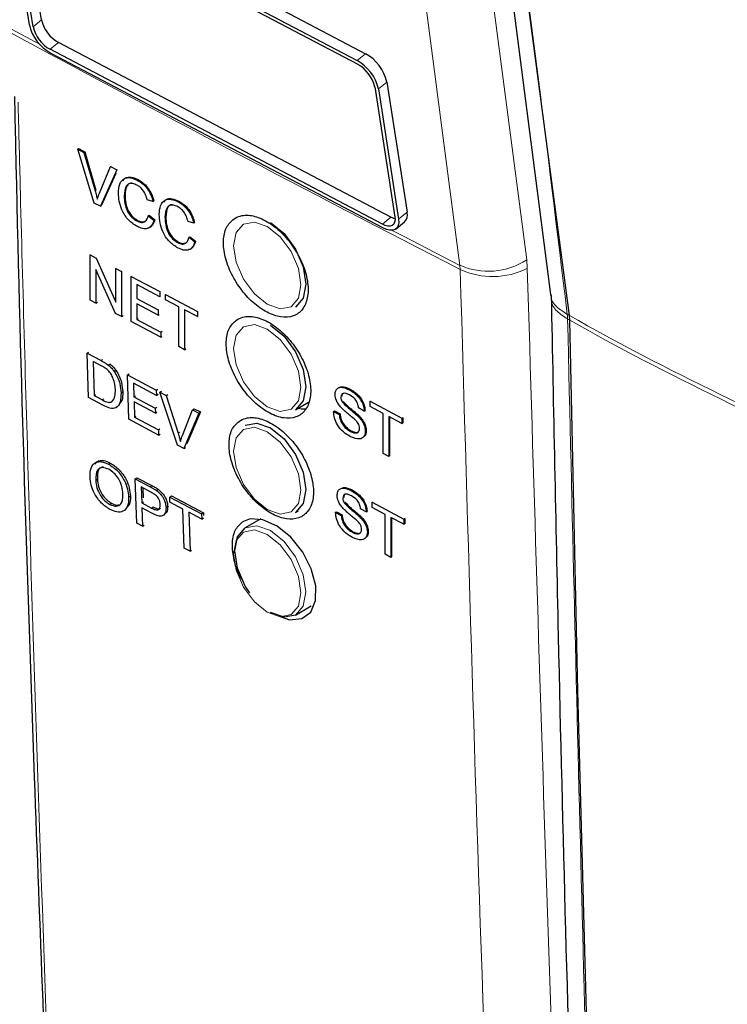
# Paper-space layout 'Blatt4' of a CAD drawing. Header units: millimetres. Extents: x 5 to 418, y 2 to 292.
# Tile 10 of 78: x 101 to 112, y 152 to 167. Entities that reach past the tile are written whole.
import ezdxf

# ---------------------------------------------------------------- set-up
doc = ezdxf.new("R2010")
doc.units = ezdxf.units.MM

psp = doc.layouts.new('Blatt4')

# ---------------------------------------------------------------- linework, layer by layer
at = {"color": 7, "linetype": 'Continuous', "lineweight": 25}
for p, q in [((106.549, 184.341), (109.316, 162.874)), ((109.617, 162.543), (107.797, 176.415)), ((100.954, 169.382), (106.24, 166.598)), ((101.087, 169.492), (106.374, 166.708)), ((101.026, 167.169), (100.706, 169.24)), ((101.218, 167.248), (100.898, 169.32)), ((100.963, 169.323), (106.25, 166.539)), ((101.085, 167.138), (100.764, 169.21)), ((106.777, 164.104), (101.49, 166.888)), ((106.643, 163.994), (101.356, 166.778)), ((106.652, 163.935), (101.365, 166.718)), ((106.714, 166.257), (107.034, 164.186)), ((106.521, 166.178), (106.841, 164.107)), ((106.58, 166.147), (106.9, 164.076)), ((101.796, 165.188), (101.809, 165.197)), ((102.057, 164.331), (101.796, 165.188)), ((101.796, 165.188), (101.895, 165.136)), ((101.809, 165.197), (101.908, 165.144)), ((101.895, 165.136), (101.908, 165.144)), ((101.895, 165.136), (102.071, 164.527)), ((101.908, 165.144), (102.085, 164.536)), ((102.142, 164.49), (102.319, 164.911)), ((102.418, 164.859), (102.156, 164.279)), ((102.319, 164.911), (102.331, 164.919)), ((102.319, 164.911), (102.418, 164.859)), ((102.418, 164.859), (102.43, 164.866)), ((102.401, 164.8), (102.17, 164.287)), ((102.743, 164.696), (102.753, 164.703)), ((102.535, 164.443), (102.549, 164.452)), ((102.993, 164.355), (102.901, 164.382)), ((102.156, 164.279), (102.057, 164.331)), ((102.156, 164.279), (102.17, 164.287)), ((102.993, 164.355), (103.006, 164.364)), ((103.391, 164.353), (103.4, 164.359)), ((102.736, 164.046), (102.749, 164.054)), ((102.918, 164.129), (102.931, 164.138)), ((102.918, 164.129), (103.009, 164.057)), ((102.931, 164.138), (103.023, 164.066)), ((103.009, 164.057), (103.023, 164.066)), ((103.184, 164.1), (103.197, 164.109)), ((103.641, 164.012), (103.55, 164.039)), ((103.641, 164.012), (103.655, 164.02)), ((106.86, 163.922), (106.994, 164.032)), ((103.566, 163.786), (103.58, 163.795)), ((103.566, 163.786), (103.658, 163.714)), ((103.58, 163.795), (103.671, 163.723)), ((103.385, 163.703), (103.398, 163.711)), ((103.658, 163.714), (103.671, 163.723)), ((101.994, 163.507), (102.003, 163.512)), ((101.994, 162.788), (101.994, 163.507)), ((101.994, 163.507), (102.091, 163.456)), ((102.091, 163.456), (102.099, 163.461)), ((102.091, 163.456), (102.402, 162.755)), ((102.397, 162.576), (102.086, 163.276)), ((102.086, 163.276), (102.086, 162.74)), ((102.402, 163.291), (102.409, 163.295)), ((102.402, 163.291), (102.494, 163.243)), ((102.402, 162.755), (102.402, 163.291)), ((102.494, 163.243), (102.5, 163.247)), ((102.494, 163.243), (102.494, 162.525)), ((102.644, 163.164), (102.649, 163.167)), ((102.644, 162.446), (102.644, 163.164)), ((102.644, 163.164), (103.102, 162.923)), ((103.102, 162.84), (102.736, 163.033)), ((102.736, 163.033), (102.736, 162.812)), ((102.736, 162.812), (102.748, 162.819)), ((102.736, 162.812), (103.077, 162.632)), ((103.102, 162.923), (103.105, 162.924)), ((103.102, 162.923), (103.102, 162.84)), ((103.102, 162.84), (103.107, 162.843)), ((103.194, 162.874), (103.197, 162.876)), ((103.194, 162.874), (103.703, 162.607)), ((103.194, 162.792), (103.194, 162.874)), ((109.316, 162.874), (109.315, 162.858)), ((102.086, 162.74), (101.994, 162.788)), ((102.086, 162.74), (102.112, 162.756)), ((103.077, 162.549), (102.736, 162.729)), ((102.736, 162.729), (102.736, 162.48)), ((103.403, 162.682), (103.194, 162.792)), ((103.403, 162.046), (103.403, 162.682)), ((102.494, 162.525), (102.397, 162.576)), ((102.494, 162.525), (102.518, 162.54)), ((102.736, 162.48), (102.756, 162.493)), ((103.077, 162.632), (103.088, 162.638)), ((103.077, 162.632), (103.077, 162.549)), ((103.077, 162.549), (103.09, 162.557)), ((103.703, 162.524), (103.494, 162.633)), ((103.494, 162.633), (103.494, 161.998)), ((103.703, 162.607), (103.704, 162.607)), ((103.703, 162.607), (103.703, 162.524)), ((103.703, 162.524), (103.706, 162.526)), ((109.617, 162.543), (109.617, 162.543)), ((109.623, 162.47), (109.617, 162.543)), ((103.119, 162.195), (102.644, 162.446)), ((102.736, 162.48), (103.119, 162.278)), ((109.623, 162.47), (109.623, 162.47)), ((103.119, 162.278), (103.138, 162.29)), ((103.119, 162.278), (103.119, 162.195)), ((103.119, 162.195), (103.14, 162.209)), ((103.494, 161.998), (103.403, 162.046)), ((101.946, 161.943), (101.968, 161.958)), ((101.966, 161.237), (101.946, 161.943)), ((101.946, 161.943), (102.166, 161.824)), ((103.494, 161.998), (103.514, 162.01)), ((102.17, 161.742), (102.039, 161.812)), ((102.039, 161.812), (102.055, 161.27)), ((102.28, 161.753), (102.303, 161.768)), ((102.375, 161.652), (102.399, 161.668)), ((102.59, 161.596), (102.614, 161.612)), ((102.611, 160.891), (102.59, 161.596)), ((102.59, 161.596), (103.044, 161.352)), ((103.047, 161.271), (102.683, 161.466)), ((102.683, 161.466), (102.69, 161.249)), ((102.197, 161.113), (101.966, 161.237)), ((102.055, 161.27), (102.076, 161.284)), ((102.055, 161.27), (102.188, 161.199)), ((102.485, 161.31), (102.508, 161.325)), ((102.69, 161.249), (102.713, 161.265)), ((102.69, 161.249), (103.028, 161.067)), ((103.044, 161.352), (103.07, 161.369)), ((103.044, 161.352), (103.047, 161.271)), ((103.047, 161.271), (103.073, 161.288)), ((103.103, 161.321), (103.129, 161.338)), ((103.383, 160.476), (103.103, 161.321)), ((103.103, 161.321), (103.201, 161.268)), ((103.201, 161.268), (103.228, 161.286)), ((103.201, 161.268), (103.391, 160.668)), ((105.981, 161.242), (105.989, 161.247)), ((106.115, 161.361), (106.119, 161.364)), ((103.031, 160.986), (102.692, 161.168)), ((102.692, 161.168), (102.699, 160.924)), ((103.028, 161.067), (103.054, 161.084)), ((105.261, 161.042), (105.466, 161.16)), ((106.004, 161.166), (106.014, 161.172)), ((106.446, 161.176), (106.454, 161.181)), ((106.446, 161.093), (106.446, 161.176)), ((106.446, 161.176), (106.952, 160.907)), ((106.653, 160.983), (106.446, 161.093)), ((102.699, 160.924), (102.722, 160.939)), ((102.699, 160.924), (103.079, 160.72)), ((103.028, 161.067), (103.031, 160.986)), ((103.031, 160.986), (103.056, 161.002)), ((103.462, 160.63), (103.623, 161.041)), ((103.721, 160.989), (103.482, 160.423)), ((103.748, 161.007), (103.533, 160.498)), ((103.623, 161.041), (103.65, 161.059)), ((103.623, 161.041), (103.721, 160.989)), ((103.65, 161.059), (103.748, 161.007)), ((103.721, 160.989), (103.748, 161.007)), ((105.865, 161.015), (105.878, 161.024)), ((105.865, 161.015), (105.956, 160.967)), ((105.878, 161.024), (105.97, 160.975)), ((105.956, 160.967), (105.97, 160.975)), ((106.259, 160.935), (106.272, 160.943)), ((106.355, 161.022), (106.263, 161.071)), ((106.355, 161.022), (106.366, 161.029)), ((106.653, 160.347), (106.653, 160.983)), ((106.952, 160.824), (106.745, 160.934)), ((106.745, 160.934), (106.745, 160.299)), ((106.758, 160.927), (106.758, 160.307)), ((106.961, 160.918), (106.966, 160.915)), ((103.081, 160.638), (102.611, 160.891)), ((106.952, 160.907), (106.966, 160.915)), ((106.952, 160.907), (106.952, 160.824)), ((106.952, 160.824), (106.966, 160.833)), ((106.966, 160.915), (106.966, 160.833)), ((103.079, 160.72), (103.104, 160.736)), ((103.079, 160.72), (103.081, 160.638)), ((103.081, 160.638), (103.106, 160.655)), ((106.132, 160.698), (106.146, 160.707)), ((106.371, 160.701), (106.385, 160.71)), ((103.482, 160.423), (103.383, 160.476)), ((103.482, 160.423), (103.509, 160.441)), ((106.745, 160.299), (106.653, 160.347)), ((106.745, 160.299), (106.758, 160.307)), ((102.287, 160.176), (102.314, 160.194)), ((102.083, 159.919), (102.11, 159.937)), ((102.711, 159.942), (102.738, 159.96)), ((102.734, 159.238), (102.711, 159.942)), ((102.711, 159.942), (102.949, 159.816)), ((102.738, 159.96), (102.976, 159.834)), ((102.606, 159.651), (102.633, 159.669)), ((102.96, 159.731), (102.805, 159.813)), ((102.805, 159.813), (102.813, 159.56)), ((102.833, 159.798), (102.838, 159.641)), ((103.046, 159.758), (103.073, 159.777)), ((103.26, 159.652), (103.287, 159.67)), ((103.287, 159.67), (103.794, 159.401)), ((106.147, 159.756), (106.15, 159.758)), ((102.307, 159.535), (102.334, 159.554)), ((102.813, 159.56), (102.84, 159.578)), ((102.813, 159.56), (102.97, 159.477)), ((103.263, 159.57), (103.26, 159.652)), ((103.26, 159.652), (103.767, 159.383)), ((103.47, 159.46), (103.263, 159.57)), ((106.013, 159.637), (106.021, 159.642)), ((106.037, 159.561), (106.046, 159.567)), ((106.478, 159.571), (106.485, 159.575)), ((106.478, 159.488), (106.478, 159.571)), ((106.478, 159.571), (106.984, 159.301)), ((102.975, 159.395), (102.816, 159.479)), ((102.816, 159.479), (102.825, 159.19)), ((103.15, 159.357), (103.179, 159.377)), ((103.2, 159.484), (103.227, 159.502)), ((103.491, 158.838), (103.47, 159.46)), ((103.77, 159.302), (103.562, 159.412)), ((103.562, 159.412), (103.582, 158.789)), ((103.767, 159.383), (103.794, 159.401)), ((103.767, 159.383), (103.77, 159.302)), ((103.794, 159.401), (103.795, 159.358)), ((105.261, 159.409), (105.306, 159.434)), ((105.897, 159.41), (105.911, 159.419)), ((105.897, 159.41), (105.988, 159.361)), ((105.911, 159.419), (106.002, 159.37)), ((105.988, 159.361), (106.002, 159.37)), ((106.387, 159.417), (106.295, 159.465)), ((106.387, 159.417), (106.398, 159.424)), ((106.685, 159.377), (106.478, 159.488)), ((106.685, 158.742), (106.685, 159.377)), ((102.825, 159.19), (102.734, 159.238)), ((102.825, 159.19), (102.851, 159.207)), ((103.77, 159.302), (103.797, 159.32)), ((104.711, 159.305), (104.461, 159.161)), ((106.291, 159.329), (106.304, 159.338)), ((106.984, 159.219), (106.776, 159.329)), ((106.776, 159.329), (106.776, 158.693)), ((106.79, 159.322), (106.79, 158.702)), ((106.984, 159.301), (106.997, 159.31)), ((106.984, 159.301), (106.984, 159.219)), ((106.984, 159.219), (106.997, 159.227)), ((106.992, 159.313), (106.997, 159.31)), ((106.997, 159.31), (106.997, 159.227)), ((106.164, 159.093), (106.178, 159.101)), ((106.403, 159.096), (106.417, 159.104)), ((103.582, 158.789), (103.491, 158.838)), ((103.582, 158.789), (103.606, 158.806)), ((106.776, 158.693), (106.685, 158.742)), ((106.776, 158.693), (106.79, 158.702)), ((105.261, 157.775), (105.511, 157.92))]:
    psp.add_line(p, q, dxfattribs=at)
at = {"color": 7, "linetype": 'Continuous', "lineweight": 18}
for p, q in [((101.218, 167.248), (101.085, 167.138)), ((100.674, 167.134), (101.197, 166.852)), ((101.49, 166.888), (101.356, 166.778)), ((106.374, 166.708), (106.24, 166.598)), ((106.714, 166.257), (106.58, 166.147)), ((102.071, 164.527), (102.085, 164.536)), ((106.777, 164.104), (106.643, 163.994)), ((107.034, 164.186), (106.9, 164.076)), ((108.948, 163.294), (108.938, 163.426)), ((107.876, 163.34), (107.881, 163.274)), ((109.584, 162.56), (109.584, 162.56)), ((109.589, 162.487), (109.589, 162.487)), ((102.166, 161.824), (102.189, 161.839)), ((102.188, 161.199), (102.209, 161.213)), ((103.391, 160.668), (103.418, 160.686)), ((102.949, 159.816), (102.976, 159.834)), ((102.97, 159.477), (102.996, 159.495))]:
    psp.add_line(p, q, dxfattribs=at)
at = {"color": 7, "linetype": 'Continuous', "lineweight": 18, "flags": 128}
for points in [[(106.106, 185.066), (107.523, 174.242), (108.938, 163.426)], [(107.876, 163.34), (107.717, 164.553), (107.082, 169.402), (105.043, 184.981)], [(104.812, 163.958), (104.606, 164.029), (104.433, 163.995), (104.316, 163.861), (104.276, 163.648), (104.316, 163.388), (104.433, 163.12), (104.606, 162.885), (104.812, 162.72), (105.017, 162.649), (105.191, 162.682), (105.307, 162.816), (105.347, 163.029), (105.307, 163.29), (105.191, 163.558), (105.017, 163.792), (104.812, 163.958)], [(106.796, 163.897), (106.967, 163.809), (107.876, 163.34)], [(104.812, 162.325), (104.606, 162.396), (104.433, 162.362), (104.316, 162.228), (104.276, 162.015), (104.316, 161.755), (104.433, 161.487), (104.606, 161.252), (104.812, 161.087), (105.017, 161.016), (105.191, 161.049), (105.307, 161.183), (105.347, 161.396), (105.307, 161.657), (105.191, 161.924), (105.017, 162.159), (104.812, 162.325)], [(104.812, 160.691), (104.606, 160.763), (104.433, 160.729), (104.316, 160.595), (104.276, 160.382), (104.316, 160.122), (104.433, 159.854), (104.606, 159.619), (104.812, 159.454), (105.017, 159.382), (105.191, 159.416), (105.307, 159.55), (105.347, 159.763), (105.307, 160.024), (105.191, 160.291), (105.017, 160.526), (104.812, 160.691)], [(104.461, 159.161), (104.645, 159.197), (104.861, 159.121), (105.078, 158.947), (105.261, 158.699), (105.384, 158.417), (105.427, 158.142), (105.384, 157.917), (105.261, 157.775), (105.261, 157.775)], [(104.812, 157.821), (105.017, 157.749), (105.191, 157.783), (105.307, 157.917), (105.347, 158.13), (105.307, 158.391), (105.191, 158.658), (105.017, 158.893), (104.812, 159.058), (104.606, 159.13), (104.433, 159.096), (104.316, 158.962), (104.276, 158.749), (104.316, 158.489), (104.433, 158.221), (104.606, 157.986), (104.812, 157.821)]]:
    psp.add_lwpolyline(points, dxfattribs=at)
at = {"color": 7, "linetype": 'Continuous', "lineweight": 25, "flags": 128}
for points in [[(106.841, 164.107), (106.844, 164.063), (106.837, 164.026), (106.822, 163.996), (106.798, 163.976), (106.767, 163.965), (106.73, 163.965), (106.688, 163.974), (106.643, 163.994)], [(106.9, 164.076), (106.903, 164.021), (106.895, 163.974), (106.876, 163.938), (106.846, 163.912), (106.807, 163.899), (106.761, 163.898), (106.708, 163.91), (106.652, 163.935)], [(106.844, 164.078), (106.822, 164.084), (106.777, 164.104)], [(104.861, 164.021), (105.078, 163.846), (105.261, 163.598), (105.384, 163.316), (105.427, 163.041), (105.384, 162.816), (105.261, 162.675), (105.261, 162.675)], [(104.861, 162.388), (105.078, 162.213), (105.261, 161.965), (105.384, 161.683), (105.427, 161.408), (105.384, 161.183), (105.261, 161.042), (105.261, 161.042)], [(111.494, 115.716), (111.156, 121.494), (110.848, 127.291), (110.57, 133.108), (110.321, 138.943), (110.102, 144.797), (109.913, 150.67), (109.753, 156.561), (109.623, 162.47)], [(105.305, 161.067), (105.355, 161.059), (105.435, 161.059)], [(104.461, 160.794), (104.645, 160.83), (104.861, 160.755)], [(104.861, 160.755), (105.078, 160.58), (105.261, 160.332), (105.384, 160.05), (105.427, 159.775), (105.384, 159.55), (105.261, 159.409), (105.261, 159.409)], [(105.017, 157.751), (105.166, 157.701), (105.359, 157.718), (105.502, 157.823), (105.58, 158.004), (105.584, 158.242), (105.512, 158.509), (105.375, 158.775), (105.185, 159.012), (104.966, 159.191), (104.742, 159.292), (104.538, 159.304), (104.431, 159.266), (104.431, 159.266)], [(104.533, 158.126), (104.461, 158.237), (104.339, 158.52), (104.296, 158.795), (104.339, 159.02), (104.461, 159.161), (104.461, 159.161)], [(105.261, 157.775), (105.078, 157.74), (104.861, 157.815)]]:
    psp.add_lwpolyline(points, dxfattribs=at)
at = {"color": 7, "linetype": 'Continuous', "lineweight": 25}
for centre, radius, start, end in [((101.759, 167.373), 0.555, 192.9999, 240.9864), ((101.702, 167.325), 0.694, 193.001, 240.9848), ((101.625, 167.263), 0.555, 193.002, 240.9844), ((105.904, 165.991), 0.694, 13.001, 60.9849), ((106.038, 166.101), 0.694, 13.0001, 60.9847), ((105.98, 166.053), 0.555, 12.9999, 60.9851), ((106.882, 164.143), 0.158, 315.3545, 15.8843)]:
    psp.add_arc(centre, radius, start, end, dxfattribs=at)
at = {"color": 7, "linetype": 'Continuous', "lineweight": 18}
for centre, radius, start, end in [((290.438, 518.62), 399.497, 241.64024, 242.8084), ((108.327, 164.374), 1.128, 246.4013, 302.7847), ((108.395, 164.383), 1.222, 245.1511, 296.9434), ((108.882, 162.473), 0.707, 1.1427, 7.0992), ((108.884, 162.475), 0.705, 0.9453, 6.9064)]:
    psp.add_arc(centre, radius, start, end, dxfattribs=at)
for points, knots in [([(107.797, 176.415), (107.797, 176.415), (107.889, 176.045), (108.03, 173.953), (108.751, 169.431), (109.265, 165.191), (109.584, 162.56)], [0, 0, 0, 0, 0.000001, 0.086699, 0.43349, 1, 1, 1, 1]), ([(100.847, 165.938), (100.849, 165.831), (100.863, 165.295), (100.92, 163.044), (101.174, 154.055), (101.622, 142.518), (102.154, 132.782), (102.318, 129.781)], [0, 0, 0, 0, 0.008809, 0.044043, 0.184982, 0.748766, 1, 1, 1, 1]), ([(109.632, 123.768), (109.605, 124.189), (109.472, 126.292), (108.944, 135.145), (108.328, 147.861), (108.005, 158.998), (107.881, 163.274)], [0, 0, 0, 0, 0.0322876, 0.1614382, 0.6780666, 1, 1, 1, 1]), ([(108.948, 163.294), (109.148, 156.662), (109.547, 143.397), (110.314, 130.342), (110.697, 123.813)], [0, 0, 0, 0, 0.4999, 1, 1, 1, 1]), ([(109.326, 162.874), (109.325, 162.86), (109.322, 162.792), (109.403, 162.675), (109.523, 162.599), (109.584, 162.56)], [0, 0, 0, 0, 0.123584, 0.561996, 1, 1, 1, 1]), ([(109.589, 162.487), (109.528, 162.526), (109.407, 162.603), (109.322, 162.741), (109.327, 162.831), (109.329, 162.862)], [0, 0, 0, 0, 0.396482, 0.793332, 1, 1, 1, 1]), ([(109.584, 162.56), (109.596, 162.555), (109.607, 162.549), (109.617, 162.543), (109.617, 162.543)], [0, 0, 0, 0, 0.9994626, 1, 1, 1, 1]), ([(109.589, 162.487), (109.734, 156.349), (109.964, 146.592), (110.489, 133.349), (110.851, 126.234), (111.032, 122.677)], [0, 0, 0, 0, 0.458837, 0.729403, 1, 1, 1, 1]), ([(109.623, 162.47), (109.623, 162.47), (109.612, 162.476), (109.601, 162.481), (109.589, 162.487)], [0, 0, 0, 0, 0.000532, 1, 1, 1, 1]), ([(109.617, 162.543), (109.617, 162.543), (111.145, 161.661), (115.133, 159.879), (120.777, 156.691), (126.826, 153.162), (130.605, 150.673), (132.495, 149.428)], [0, 0, 0, 0, 0.000001, 0.200768, 0.467178, 0.733586, 1, 1, 1, 1]), ([(132.501, 149.355), (130.611, 150.599), (126.831, 153.088), (120.782, 156.617), (115.138, 159.806), (111.15, 161.588), (109.623, 162.47), (109.623, 162.47)], [0, 0, 0, 0, 0.266419, 0.532832, 0.799248, 0.999999, 1, 1, 1, 1])]:
    psp.add_open_spline(points, degree=3, knots=knots, dxfattribs=at)
at = {"color": 7, "linetype": 'Continuous', "lineweight": 25}
for points, knots in [([(100.79, 166.026), (100.795, 165.77), (100.869, 162.14), (101.058, 156.144), (101.285, 150.433), (101.379, 148.054)], [0, 0, 0, 0, 0.042529, 0.601197, 1, 1, 1, 1]), ([(102.444, 164.491), (102.447, 164.541), (102.454, 164.641), (102.526, 164.73), (102.633, 164.743), (102.706, 164.712), (102.743, 164.696)], [0, 0, 0, 0, 0.280492, 0.55957, 0.779615, 1, 1, 1, 1]), ([(102.517, 164.687), (102.528, 164.703), (102.557, 164.746), (102.647, 164.75), (102.72, 164.72), (102.756, 164.705)], [0, 0, 0, 0, 0.235895, 0.617654, 1, 1, 1, 1]), ([(102.743, 164.696), (102.774, 164.677), (102.838, 164.638), (102.916, 164.545), (102.968, 164.446), (102.984, 164.386), (102.993, 164.355)], [0, 0, 0, 0, 0.280081, 0.559449, 0.779549, 1, 1, 1, 1]), ([(102.756, 164.705), (102.788, 164.685), (102.851, 164.647), (102.929, 164.553), (102.981, 164.455), (102.998, 164.394), (103.006, 164.364)], [0, 0, 0, 0, 0.280081, 0.559449, 0.779549, 1, 1, 1, 1]), ([(102.071, 164.527), (102.079, 164.502), (102.092, 164.457), (102.102, 164.412), (102.107, 164.392)], [0, 0, 0, 0, 0.559998, 1, 1, 1, 1]), ([(102.738, 164.616), (102.715, 164.626), (102.669, 164.647), (102.608, 164.641), (102.545, 164.586), (102.539, 164.502), (102.535, 164.443)], [0, 0, 0, 0, 0.187223, 0.373906, 0.560736, 1, 1, 1, 1]), ([(102.654, 164.647), (102.644, 164.646), (102.613, 164.646), (102.56, 164.591), (102.553, 164.509), (102.549, 164.452)], [0, 0, 0, 0, 0.128288, 0.388412, 1, 1, 1, 1]), ([(102.901, 164.382), (102.894, 164.408), (102.88, 164.46), (102.839, 164.533), (102.789, 164.586), (102.755, 164.606), (102.738, 164.616)], [0, 0, 0, 0, 0.280553, 0.559739, 0.779654, 1, 1, 1, 1]), ([(102.107, 164.392), (102.113, 164.411), (102.124, 164.445), (102.136, 164.476), (102.142, 164.49)], [0, 0, 0, 0, 0.5599724, 1, 1, 1, 1]), ([(102.744, 163.958), (102.696, 163.988), (102.599, 164.047), (102.496, 164.211), (102.452, 164.362), (102.446, 164.448), (102.444, 164.491)], [0, 0, 0, 0, 0.279955, 0.558088, 0.778912, 1, 1, 1, 1]), ([(102.535, 164.443), (102.537, 164.404), (102.541, 164.325), (102.578, 164.202), (102.654, 164.1), (102.708, 164.064), (102.736, 164.046)], [0, 0, 0, 0, 0.281245, 0.560716, 0.780138, 1, 1, 1, 1]), ([(102.549, 164.452), (102.551, 164.412), (102.554, 164.333), (102.592, 164.21), (102.667, 164.108), (102.722, 164.072), (102.749, 164.054)], [0, 0, 0, 0, 0.281245, 0.560716, 0.780138, 1, 1, 1, 1]), ([(103.092, 164.148), (103.096, 164.198), (103.103, 164.298), (103.175, 164.387), (103.281, 164.4), (103.355, 164.369), (103.391, 164.353)], [0, 0, 0, 0, 0.280492, 0.55957, 0.779616, 1, 1, 1, 1]), ([(103.166, 164.343), (103.177, 164.36), (103.205, 164.403), (103.296, 164.407), (103.369, 164.377), (103.405, 164.362)], [0, 0, 0, 0, 0.2358957, 0.6176532, 1, 1, 1, 1]), ([(103.387, 164.272), (103.364, 164.283), (103.318, 164.304), (103.257, 164.297), (103.194, 164.242), (103.188, 164.159), (103.184, 164.1)], [0, 0, 0, 0, 0.187224, 0.373906, 0.560736, 1, 1, 1, 1]), ([(103.303, 164.303), (103.293, 164.303), (103.262, 164.303), (103.208, 164.248), (103.202, 164.166), (103.197, 164.109)], [0, 0, 0, 0, 0.128287, 0.388412, 1, 1, 1, 1]), ([(103.55, 164.039), (103.543, 164.065), (103.528, 164.117), (103.488, 164.189), (103.437, 164.242), (103.404, 164.262), (103.387, 164.272)], [0, 0, 0, 0, 0.2805534, 0.5597384, 0.7796541, 1, 1, 1, 1]), ([(103.391, 164.353), (103.423, 164.334), (103.487, 164.295), (103.564, 164.202), (103.617, 164.103), (103.633, 164.042), (103.641, 164.012)], [0, 0, 0, 0, 0.280081, 0.559449, 0.779549, 1, 1, 1, 1]), ([(103.405, 164.362), (103.437, 164.342), (103.5, 164.303), (103.578, 164.21), (103.63, 164.112), (103.647, 164.051), (103.655, 164.02)], [0, 0, 0, 0, 0.280081, 0.559449, 0.779549, 1, 1, 1, 1]), ([(102.736, 164.046), (102.761, 164.035), (102.811, 164.014), (102.886, 164.035), (102.906, 164.094), (102.918, 164.129)], [0, 0, 0, 0, 0.280711, 0.560905, 1, 1, 1, 1]), ([(103.009, 164.057), (102.998, 164.026), (102.977, 163.964), (102.909, 163.92), (102.826, 163.921), (102.772, 163.946), (102.744, 163.958)], [0, 0, 0, 0, 0.280256, 0.559546, 0.779589, 1, 1, 1, 1]), ([(102.749, 164.054), (102.775, 164.043), (102.817, 164.023), (102.849, 164.036), (102.862, 164.041)], [0, 0, 0, 0, 0.604662, 1, 1, 1, 1]), ([(103.023, 164.066), (103.012, 164.036), (102.99, 163.976), (102.943, 163.934), (102.911, 163.934), (102.91, 163.934)], [0, 0, 0, 0, 0.4942791, 0.9868548, 1, 1, 1, 1]), ([(103.393, 163.615), (103.344, 163.645), (103.248, 163.704), (103.145, 163.867), (103.1, 164.019), (103.095, 164.105), (103.092, 164.148)], [0, 0, 0, 0, 0.2799553, 0.5580877, 0.7789117, 1, 1, 1, 1]), ([(103.184, 164.1), (103.186, 164.06), (103.189, 163.982), (103.227, 163.858), (103.302, 163.757), (103.357, 163.721), (103.385, 163.703)], [0, 0, 0, 0, 0.281245, 0.5607159, 0.780138, 1, 1, 1, 1]), ([(103.197, 164.109), (103.199, 164.069), (103.203, 163.99), (103.241, 163.867), (103.316, 163.765), (103.371, 163.729), (103.398, 163.711)], [0, 0, 0, 0, 0.281245, 0.560716, 0.780138, 1, 1, 1, 1]), ([(104.3, 164.093), (104.253, 164.054), (104.16, 163.978), (104.105, 163.767), (104.123, 163.512), (104.217, 163.235), (104.375, 162.968), (104.58, 162.741), (104.808, 162.58), (105.034, 162.504), (105.232, 162.52), (105.38, 162.628), (105.461, 162.813), (105.466, 163.057), (105.395, 163.33), (105.255, 163.604), (105.063, 163.846), (104.839, 164.03), (104.61, 164.133), (104.424, 164.147), (104.334, 164.108), (104.3, 164.093)], [0, 0, 0, 0, 0.0535723, 0.1071443, 0.1607313, 0.2143785, 0.2681024, 0.3218879, 0.3756949, 0.4294731, 0.4831833, 0.5368141, 0.590389, 0.6439578, 0.6975745, 0.751273, 0.8050494, 0.8588637, 0.9126586, 0.9663868, 1, 1, 1, 1]), ([(103.385, 163.703), (103.409, 163.692), (103.459, 163.671), (103.535, 163.692), (103.555, 163.75), (103.566, 163.786)], [0, 0, 0, 0, 0.280711, 0.560905, 1, 1, 1, 1]), ([(103.658, 163.714), (103.647, 163.683), (103.626, 163.621), (103.557, 163.577), (103.475, 163.578), (103.42, 163.603), (103.393, 163.615)], [0, 0, 0, 0, 0.280256, 0.559546, 0.779589, 1, 1, 1, 1]), ([(103.398, 163.711), (103.424, 163.699), (103.466, 163.68), (103.498, 163.693), (103.51, 163.698)], [0, 0, 0, 0, 0.604662, 1, 1, 1, 1]), ([(103.671, 163.723), (103.66, 163.693), (103.638, 163.632), (103.592, 163.59), (103.56, 163.591), (103.559, 163.591)], [0, 0, 0, 0, 0.494279, 0.986854, 1, 1, 1, 1]), ([(109.328, 162.862), (109.364, 161.055), (109.46, 156.117), (109.679, 148.122), (110.015, 138.734), (110.374, 130.377), (110.657, 125.108), (110.769, 123.025)], [0, 0, 0, 0, 0.134658, 0.368046, 0.598741, 0.841395, 1, 1, 1, 1]), ([(104.341, 162.482), (104.295, 162.444), (104.202, 162.368), (104.148, 162.157), (104.167, 161.902), (104.261, 161.626), (104.419, 161.359), (104.624, 161.133), (104.852, 160.972), (105.077, 160.896), (105.275, 160.913), (105.422, 161.02), (105.503, 161.206), (105.507, 161.449), (105.436, 161.722), (105.295, 161.995), (105.103, 162.237), (104.879, 162.42), (104.65, 162.523), (104.465, 162.537), (104.376, 162.498), (104.341, 162.482)], [0, 0, 0, 0, 0.0535691, 0.1071378, 0.1607248, 0.2143765, 0.2681074, 0.3218995, 0.3757097, 0.4294864, 0.483191, 0.5368144, 0.5903836, 0.6439506, 0.6975706, 0.7512757, 0.8050595, 0.8588784, 0.912673, 0.9663964, 1, 1, 1, 1]), ([(102.166, 161.824), (102.187, 161.813), (102.226, 161.792), (102.263, 161.765), (102.28, 161.753)], [0, 0, 0, 0, 0.5601734, 1, 1, 1, 1]), ([(102.276, 161.67), (102.257, 161.686), (102.221, 161.714), (102.185, 161.734), (102.17, 161.742)], [0, 0, 0, 0, 0.559254, 1, 1, 1, 1]), ([(102.28, 161.753), (102.299, 161.737), (102.334, 161.708), (102.363, 161.669), (102.375, 161.652)], [0, 0, 0, 0, 0.559845, 1, 1, 1, 1]), ([(102.307, 161.771), (102.327, 161.755), (102.361, 161.726), (102.39, 161.687), (102.403, 161.67)], [0, 0, 0, 0, 0.559848, 1, 1, 1, 1]), ([(102.394, 161.36), (102.389, 161.418), (102.383, 161.498), (102.329, 161.61), (102.294, 161.65), (102.276, 161.67)], [0, 0, 0, 0, 0.559149, 0.78004, 1, 1, 1, 1]), ([(102.375, 161.652), (102.395, 161.62), (102.434, 161.557), (102.474, 161.437), (102.48, 161.358), (102.485, 161.31)], [0, 0, 0, 0, 0.279769, 0.559929, 1, 1, 1, 1]), ([(102.403, 161.67), (102.422, 161.638), (102.461, 161.575), (102.501, 161.455), (102.508, 161.376), (102.512, 161.328)], [0, 0, 0, 0, 0.279769, 0.559929, 1, 1, 1, 1]), ([(105.89, 161.284), (105.892, 161.305), (105.896, 161.347), (105.929, 161.388), (105.999, 161.411), (106.067, 161.382), (106.115, 161.361)], [0, 0, 0, 0, 0.187028, 0.374124, 0.56114, 1, 1, 1, 1]), ([(105.967, 161.4), (105.975, 161.403), (106.019, 161.421), (106.079, 161.393), (106.128, 161.37)], [0, 0, 0, 0, 0.1810807, 1, 1, 1, 1]), ([(102.485, 161.31), (102.483, 161.26), (102.479, 161.161), (102.418, 161.063), (102.308, 161.059), (102.234, 161.095), (102.197, 161.113)], [0, 0, 0, 0, 0.28084, 0.559952, 0.779068, 1, 1, 1, 1]), ([(102.338, 161.167), (102.359, 161.194), (102.395, 161.243), (102.394, 161.324), (102.394, 161.36)], [0, 0, 0, 0, 0.557453, 1, 1, 1, 1]), ([(102.512, 161.328), (102.512, 161.275), (102.513, 161.194), (102.473, 161.15), (102.459, 161.135)], [0, 0, 0, 0, 0.648601, 1, 1, 1, 1]), ([(105.985, 161.078), (105.971, 161.095), (105.942, 161.129), (105.9, 161.201), (105.894, 161.253), (105.89, 161.284)], [0, 0, 0, 0, 0.281445, 0.562273, 1, 1, 1, 1]), ([(106.118, 161.277), (106.101, 161.285), (106.065, 161.303), (106.019, 161.307), (105.987, 161.285), (105.983, 161.257), (105.981, 161.242)], [0, 0, 0, 0, 0.2812903, 0.56082, 0.7806799, 1, 1, 1, 1]), ([(105.981, 161.242), (105.982, 161.228), (105.984, 161.203), (105.998, 161.178), (106.004, 161.166)], [0, 0, 0, 0, 0.559616, 1, 1, 1, 1]), ([(106.022, 161.303), (106.015, 161.3), (105.999, 161.29), (105.996, 161.266), (105.995, 161.251)], [0, 0, 0, 0, 0.393465, 1, 1, 1, 1]), ([(106.115, 161.361), (106.147, 161.342), (106.211, 161.304), (106.293, 161.214), (106.344, 161.111), (106.351, 161.052), (106.355, 161.022)], [0, 0, 0, 0, 0.280797, 0.560151, 0.779877, 1, 1, 1, 1]), ([(106.263, 161.071), (106.26, 161.094), (106.253, 161.14), (106.201, 161.227), (106.149, 161.258), (106.118, 161.277)], [0, 0, 0, 0, 0.281097, 0.560288, 1, 1, 1, 1]), ([(106.128, 161.37), (106.16, 161.351), (106.224, 161.312), (106.307, 161.223), (106.358, 161.12), (106.365, 161.06), (106.368, 161.03)], [0, 0, 0, 0, 0.280797, 0.560151, 0.779877, 1, 1, 1, 1]), ([(102.188, 161.199), (102.219, 161.182), (102.275, 161.152), (102.319, 161.162), (102.338, 161.167)], [0, 0, 0, 0, 0.561861, 1, 1, 1, 1]), ([(106.211, 160.879), (106.185, 160.901), (106.143, 160.939), (106.084, 160.987), (106.033, 161.03), (106.001, 161.062), (105.985, 161.078)], [0, 0, 0, 0, 0.3399395, 0.5600248, 0.7800822, 1, 1, 1, 1]), ([(106.004, 161.166), (106.032, 161.137), (106.077, 161.088), (106.146, 161.035), (106.203, 160.987), (106.24, 160.952), (106.259, 160.935)], [0, 0, 0, 0, 0.338408, 0.558974, 0.779536, 1, 1, 1, 1]), ([(106.018, 161.175), (106.045, 161.145), (106.09, 161.096), (106.159, 161.043), (106.217, 160.996), (106.254, 160.961), (106.272, 160.943)], [0, 0, 0, 0, 0.338408, 0.558974, 0.779535, 1, 1, 1, 1]), ([(104.385, 160.873), (104.339, 160.835), (104.246, 160.759), (104.193, 160.548), (104.212, 160.294), (104.307, 160.018), (104.465, 159.752), (104.67, 159.526), (104.898, 159.366), (105.123, 159.29), (105.32, 159.307), (105.467, 159.414), (105.547, 159.6), (105.551, 159.842), (105.478, 160.115), (105.338, 160.387), (105.145, 160.628), (104.922, 160.811), (104.693, 160.914), (104.509, 160.928), (104.419, 160.889), (104.385, 160.873)], [0, 0, 0, 0, 0.053566, 0.107131, 0.160719, 0.214375, 0.268113, 0.321912, 0.375725, 0.4295, 0.483199, 0.536815, 0.590378, 0.643944, 0.697567, 0.751279, 0.80507, 0.858894, 0.912688, 0.966406, 1, 1, 1, 1]), ([(106.136, 160.613), (106.098, 160.635), (106.023, 160.679), (105.928, 160.79), (105.875, 160.912), (105.868, 160.981), (105.865, 161.015)], [0, 0, 0, 0, 0.280814, 0.559563, 0.77962, 1, 1, 1, 1]), ([(105.956, 160.967), (105.96, 160.937), (105.967, 160.879), (106.015, 160.794), (106.074, 160.733), (106.113, 160.71), (106.132, 160.698)], [0, 0, 0, 0, 0.280632, 0.558675, 0.779197, 1, 1, 1, 1]), ([(105.97, 160.975), (105.973, 160.946), (105.981, 160.887), (106.029, 160.802), (106.088, 160.742), (106.126, 160.718), (106.146, 160.707)], [0, 0, 0, 0, 0.2806318, 0.5586745, 0.7791974, 1, 1, 1, 1]), ([(106.259, 160.935), (106.276, 160.916), (106.31, 160.878), (106.347, 160.815), (106.368, 160.753), (106.37, 160.719), (106.371, 160.701)], [0, 0, 0, 0, 0.280372, 0.559909, 0.779859, 1, 1, 1, 1]), ([(106.272, 160.943), (106.29, 160.924), (106.324, 160.887), (106.361, 160.823), (106.382, 160.762), (106.384, 160.727), (106.385, 160.71)], [0, 0, 0, 0, 0.28037, 0.559909, 0.779859, 1, 1, 1, 1]), ([(106.28, 160.745), (106.279, 160.758), (106.277, 160.784), (106.253, 160.834), (106.227, 160.862), (106.211, 160.879)], [0, 0, 0, 0, 0.280089, 0.559971, 1, 1, 1, 1]), ([(103.391, 160.668), (103.399, 160.643), (103.413, 160.599), (103.425, 160.555), (103.43, 160.535)], [0, 0, 0, 0, 0.559998, 1, 1, 1, 1]), ([(103.43, 160.535), (103.435, 160.554), (103.445, 160.586), (103.457, 160.617), (103.462, 160.63)], [0, 0, 0, 0, 0.559972, 1, 1, 1, 1]), ([(106.132, 160.698), (106.151, 160.689), (106.19, 160.671), (106.24, 160.671), (106.273, 160.698), (106.278, 160.729), (106.28, 160.745)], [0, 0, 0, 0, 0.280918, 0.560813, 0.780502, 1, 1, 1, 1]), ([(106.371, 160.701), (106.366, 160.669), (106.356, 160.604), (106.268, 160.56), (106.186, 160.593), (106.136, 160.613)], [0, 0, 0, 0, 0.279942, 0.56008, 1, 1, 1, 1]), ([(106.146, 160.707), (106.165, 160.698), (106.203, 160.681), (106.246, 160.676), (106.26, 160.69), (106.263, 160.692)], [0, 0, 0, 0, 0.450089, 0.898541, 1, 1, 1, 1]), ([(106.385, 160.71), (106.382, 160.674), (106.379, 160.632), (106.352, 160.619), (106.348, 160.617)], [0, 0, 0, 0, 0.857142, 1, 1, 1, 1]), ([(101.991, 159.968), (101.993, 160.02), (101.996, 160.122), (102.067, 160.209), (102.173, 160.226), (102.249, 160.192), (102.287, 160.176)], [0, 0, 0, 0, 0.28057, 0.559574, 0.779561, 1, 1, 1, 1]), ([(102.071, 160.174), (102.082, 160.192), (102.11, 160.236), (102.202, 160.243), (102.277, 160.21), (102.314, 160.194)], [0, 0, 0, 0, 0.245345, 0.622284, 1, 1, 1, 1]), ([(102.287, 160.176), (102.335, 160.144), (102.431, 160.081), (102.539, 159.926), (102.595, 159.777), (102.602, 159.693), (102.606, 159.651)], [0, 0, 0, 0, 0.2795643, 0.5585843, 0.779087, 1, 1, 1, 1]), ([(102.314, 160.194), (102.362, 160.162), (102.458, 160.1), (102.566, 159.945), (102.622, 159.795), (102.629, 159.711), (102.633, 159.669)], [0, 0, 0, 0, 0.279564, 0.558584, 0.779087, 1, 1, 1, 1]), ([(102.29, 160.094), (102.254, 160.108), (102.182, 160.136), (102.085, 160.082), (102.084, 159.981), (102.083, 159.919)], [0, 0, 0, 0, 0.280128, 0.559653, 1, 1, 1, 1]), ([(102.201, 160.133), (102.177, 160.125), (102.109, 160.102), (102.109, 160.002), (102.11, 159.937)], [0, 0, 0, 0, 0.345992, 1, 1, 1, 1]), ([(102.515, 159.7), (102.511, 159.74), (102.504, 159.818), (102.453, 159.941), (102.374, 160.04), (102.318, 160.076), (102.29, 160.094)], [0, 0, 0, 0, 0.280797, 0.560068, 0.779984, 1, 1, 1, 1]), ([(102.31, 159.454), (102.263, 159.485), (102.169, 159.546), (102.062, 159.697), (102.005, 159.844), (101.996, 159.927), (101.991, 159.968)], [0, 0, 0, 0, 0.2796, 0.558765, 0.77931, 1, 1, 1, 1]), ([(102.083, 159.919), (102.086, 159.88), (102.093, 159.803), (102.148, 159.683), (102.225, 159.587), (102.28, 159.553), (102.307, 159.535)], [0, 0, 0, 0, 0.280657, 0.559885, 0.779849, 1, 1, 1, 1]), ([(102.11, 159.937), (102.113, 159.898), (102.12, 159.821), (102.175, 159.701), (102.252, 159.605), (102.307, 159.571), (102.334, 159.554)], [0, 0, 0, 0, 0.280657, 0.559885, 0.779849, 1, 1, 1, 1]), ([(102.976, 159.834), (102.995, 159.825), (103.027, 159.807), (103.059, 159.786), (103.073, 159.777)], [0, 0, 0, 0, 0.560102, 1, 1, 1, 1]), ([(102.307, 159.535), (102.343, 159.521), (102.413, 159.494), (102.485, 159.535), (102.514, 159.611), (102.514, 159.67), (102.515, 159.7)], [0, 0, 0, 0, 0.2791, 0.558192, 0.778806, 1, 1, 1, 1]), ([(102.633, 159.669), (102.633, 159.617), (102.633, 159.541), (102.593, 159.502), (102.58, 159.49)], [0, 0, 0, 0, 0.684482, 1, 1, 1, 1]), ([(102.949, 159.816), (102.967, 159.806), (103, 159.789), (103.032, 159.768), (103.046, 159.758)], [0, 0, 0, 0, 0.560101, 1, 1, 1, 1]), ([(103.035, 159.685), (103.021, 159.694), (102.996, 159.712), (102.971, 159.725), (102.96, 159.731)], [0, 0, 0, 0, 0.559583, 1, 1, 1, 1]), ([(103.109, 159.53), (103.107, 159.545), (103.105, 159.574), (103.088, 159.618), (103.064, 159.657), (103.045, 159.676), (103.035, 159.685)], [0, 0, 0, 0, 0.280261, 0.560077, 0.78015, 1, 1, 1, 1]), ([(103.046, 159.758), (103.07, 159.74), (103.117, 159.703), (103.167, 159.623), (103.194, 159.548), (103.198, 159.506), (103.2, 159.484)], [0, 0, 0, 0, 0.280014, 0.558911, 0.779396, 1, 1, 1, 1]), ([(103.073, 159.777), (103.097, 159.758), (103.144, 159.721), (103.194, 159.641), (103.221, 159.566), (103.225, 159.524), (103.227, 159.503)], [0, 0, 0, 0, 0.280013, 0.558911, 0.779395, 1, 1, 1, 1]), ([(105.922, 159.679), (105.924, 159.7), (105.929, 159.742), (105.961, 159.783), (106.031, 159.806), (106.099, 159.777), (106.147, 159.756)], [0, 0, 0, 0, 0.187029, 0.374124, 0.56114, 1, 1, 1, 1]), ([(106.018, 159.473), (106.003, 159.49), (105.974, 159.524), (105.932, 159.596), (105.926, 159.648), (105.922, 159.679)], [0, 0, 0, 0, 0.281446, 0.562273, 1, 1, 1, 1]), ([(106, 159.795), (106.008, 159.798), (106.052, 159.816), (106.111, 159.788), (106.16, 159.765)], [0, 0, 0, 0, 0.180836, 1, 1, 1, 1]), ([(106.15, 159.671), (106.133, 159.68), (106.098, 159.697), (106.051, 159.702), (106.019, 159.68), (106.015, 159.651), (106.013, 159.637)], [0, 0, 0, 0, 0.28129, 0.56082, 0.78068, 1, 1, 1, 1]), ([(106.054, 159.698), (106.047, 159.694), (106.031, 159.685), (106.028, 159.661), (106.027, 159.646)], [0, 0, 0, 0, 0.3937915, 1, 1, 1, 1]), ([(106.147, 159.756), (106.179, 159.737), (106.243, 159.698), (106.325, 159.609), (106.376, 159.506), (106.383, 159.446), (106.387, 159.417)], [0, 0, 0, 0, 0.280797, 0.560151, 0.779877, 1, 1, 1, 1]), ([(106.295, 159.465), (106.292, 159.489), (106.285, 159.535), (106.233, 159.622), (106.182, 159.653), (106.15, 159.671)], [0, 0, 0, 0, 0.281097, 0.560287, 1, 1, 1, 1]), ([(106.16, 159.765), (106.192, 159.745), (106.256, 159.707), (106.339, 159.618), (106.39, 159.514), (106.397, 159.455), (106.4, 159.425)], [0, 0, 0, 0, 0.280797, 0.560151, 0.779877, 1, 1, 1, 1]), ([(102.606, 159.651), (102.604, 159.601), (102.599, 159.503), (102.527, 159.418), (102.422, 159.407), (102.347, 159.438), (102.31, 159.454)], [0, 0, 0, 0, 0.2803532, 0.5595022, 0.7796353, 1, 1, 1, 1]), ([(102.334, 159.554), (102.372, 159.535), (102.415, 159.514), (102.443, 159.53), (102.446, 159.532)], [0, 0, 0, 0, 0.876395, 1, 1, 1, 1]), ([(102.97, 159.477), (102.99, 159.467), (103.029, 159.448), (103.082, 159.445), (103.107, 159.481), (103.108, 159.514), (103.109, 159.53)], [0, 0, 0, 0, 0.281401, 0.559753, 0.779356, 1, 1, 1, 1]), ([(106.013, 159.637), (106.014, 159.623), (106.016, 159.598), (106.03, 159.573), (106.037, 159.561)], [0, 0, 0, 0, 0.559616, 1, 1, 1, 1]), ([(106.037, 159.561), (106.064, 159.532), (106.109, 159.482), (106.178, 159.429), (106.235, 159.382), (106.272, 159.347), (106.291, 159.329)], [0, 0, 0, 0, 0.338408, 0.558974, 0.779535, 1, 1, 1, 1]), ([(106.05, 159.57), (106.077, 159.54), (106.123, 159.491), (106.191, 159.438), (106.249, 159.391), (106.286, 159.355), (106.304, 159.338)], [0, 0, 0, 0, 0.338409, 0.558974, 0.779535, 1, 1, 1, 1]), ([(103.2, 159.484), (103.198, 159.451), (103.193, 159.385), (103.114, 159.327), (103.028, 159.369), (102.975, 159.395)], [0, 0, 0, 0, 0.280751, 0.559708, 1, 1, 1, 1]), ([(102.997, 159.495), (103.016, 159.486), (103.055, 159.468), (103.099, 159.459), (103.109, 159.473), (103.11, 159.474)], [0, 0, 0, 0, 0.486336, 0.967404, 1, 1, 1, 1]), ([(103.227, 159.503), (103.226, 159.467), (103.225, 159.411), (103.188, 159.393), (103.175, 159.386)], [0, 0, 0, 0, 0.635254, 1, 1, 1, 1]), ([(106.168, 159.008), (106.13, 159.03), (106.055, 159.074), (105.961, 159.185), (105.907, 159.306), (105.901, 159.375), (105.897, 159.41)], [0, 0, 0, 0, 0.280813, 0.559563, 0.77962, 1, 1, 1, 1]), ([(105.988, 159.361), (105.992, 159.332), (105.999, 159.274), (106.047, 159.188), (106.106, 159.128), (106.145, 159.105), (106.164, 159.093)], [0, 0, 0, 0, 0.280632, 0.558675, 0.779197, 1, 1, 1, 1]), ([(106.002, 159.37), (106.006, 159.341), (106.013, 159.282), (106.061, 159.197), (106.12, 159.137), (106.158, 159.113), (106.178, 159.101)], [0, 0, 0, 0, 0.280632, 0.558675, 0.779197, 1, 1, 1, 1]), ([(106.243, 159.273), (106.217, 159.296), (106.175, 159.333), (106.116, 159.382), (106.066, 159.425), (106.034, 159.457), (106.018, 159.473)], [0, 0, 0, 0, 0.339939, 0.560025, 0.780083, 1, 1, 1, 1]), ([(104.431, 159.266), (104.385, 159.227), (104.293, 159.151), (104.24, 158.941), (104.262, 158.688), (104.331, 158.461), (104.41, 158.337), (104.433, 158.3)], [0, 0, 0, 0, 0.225184, 0.450366, 0.675654, 0.901251, 1, 1, 1, 1]), ([(106.312, 159.14), (106.311, 159.153), (106.309, 159.178), (106.285, 159.229), (106.259, 159.256), (106.243, 159.273)], [0, 0, 0, 0, 0.280089, 0.559971, 1, 1, 1, 1]), ([(106.291, 159.329), (106.308, 159.311), (106.342, 159.273), (106.379, 159.209), (106.4, 159.148), (106.402, 159.113), (106.403, 159.096)], [0, 0, 0, 0, 0.2803717, 0.5599089, 0.7798587, 1, 1, 1, 1]), ([(106.304, 159.338), (106.322, 159.319), (106.356, 159.282), (106.393, 159.218), (106.414, 159.156), (106.416, 159.122), (106.417, 159.104)], [0, 0, 0, 0, 0.280371, 0.559909, 0.779859, 1, 1, 1, 1]), ([(106.164, 159.093), (106.184, 159.084), (106.222, 159.066), (106.272, 159.066), (106.305, 159.092), (106.31, 159.124), (106.312, 159.14)], [0, 0, 0, 0, 0.280917, 0.560813, 0.780502, 1, 1, 1, 1]), ([(106.403, 159.096), (106.398, 159.064), (106.388, 158.999), (106.3, 158.955), (106.218, 158.988), (106.168, 159.008)], [0, 0, 0, 0, 0.279942, 0.560079, 1, 1, 1, 1]), ([(106.178, 159.101), (106.197, 159.093), (106.235, 159.076), (106.278, 159.071), (106.292, 159.085), (106.295, 159.087)], [0, 0, 0, 0, 0.450204, 0.898773, 1, 1, 1, 1]), ([(106.417, 159.104), (106.414, 159.068), (106.411, 159.026), (106.384, 159.013), (106.38, 159.011)], [0, 0, 0, 0, 0.8566457, 1, 1, 1, 1])]:
    psp.add_open_spline(points, degree=3, knots=knots, dxfattribs=at)

doc.saveas('drawing.dxf')
